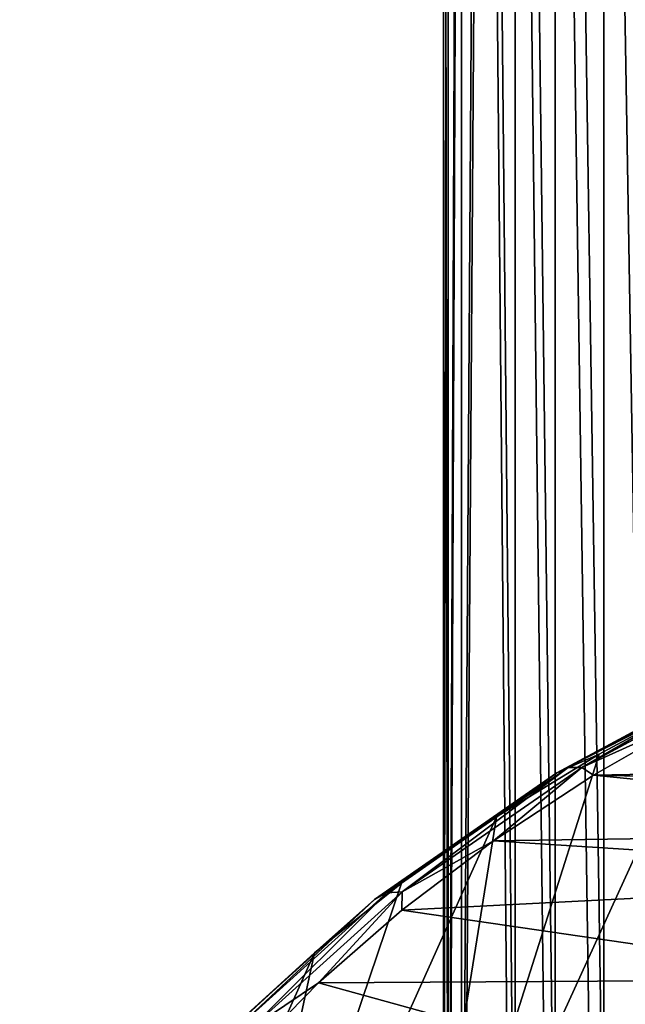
# Model space of a CAD drawing. Header units: metres. Extents: x -109 to 109, y -67 to 73.
# Tile 62 of 253: x -91.98 to -87.72, y -14.08 to -7.13. Entities that reach past the tile are written whole.
import ezdxf

# ---------------------------------------------------------------- set-up
doc = ezdxf.new("R2010")
doc.units = ezdxf.units.M
doc.layers.add('solid_508035_K244200000C76', color=7, linetype='CONTINUOUS')

msp = doc.modelspace()

# ---------------------------------------------------------------- linework, layer by layer
at = {"layer": 'solid_508035_K244200000C76'}
for points in [[(-87.468941, -15.158026, 17.928339), (-87.467209, 8.211629, 1.568609), (-87.868317, 7.752216, 0.9125)], [(-87.870354, -15.618192, 17.271152), (-87.868317, 7.752216, 0.9125), (-88.211403, 7.277784, 0.234941)], [(-87.870354, -15.618192, 17.271152), (-87.468941, -15.158026, 17.928339), (-87.868317, 7.752216, 0.9125)], [(-88.213203, -16.092827, 16.593306), (-88.211403, 7.277784, 0.234941), (-88.493767, 6.792202, -0.458542)], [(-88.213203, -16.092827, 16.593306), (-87.870354, -15.618192, 17.271152), (-88.211403, 7.277784, 0.234941)], [(-88.494644, -16.577353, 15.90133), (-88.493767, 6.792202, -0.458542), (-88.714211, 6.297405, -1.165186)], [(-88.494644, -16.577353, 15.90133), (-88.213203, -16.092827, 16.593306), (-88.493767, 6.792202, -0.458542)], [(-88.871574, -17.571566, 14.481445), (-88.714211, 6.297405, -1.165186), (-88.872025, 5.794425, -1.883517)], [(-88.871574, -17.571566, 14.481445), (-88.494644, -16.577353, 15.90133), (-88.714211, 6.297405, -1.165186)], [(-88.966698, -18.080631, 13.754426), (-88.872025, 5.794425, -1.883517), (-88.966934, 5.285312, -2.610605)], [(-88.966698, -18.080631, 13.754426), (-88.871574, -17.571566, 14.481445), (-88.872025, 5.794425, -1.883517)], [(-88.966698, -18.080631, 13.754426), (-88.966934, 5.285312, -2.610605), (-88.998611, 4.77308, -3.342147)], [(-88.998604, -18.594767, 13.020164), (-88.998611, 4.77308, -3.342147), (-88.966934, 4.260849, -4.073689)], [(-88.998604, -18.594767, 13.020164), (-88.966698, -18.080631, 13.754426), (-88.998611, 4.77308, -3.342147)], [(-88.96669, -19.108902, 12.285902), (-88.998604, -18.594767, 13.020164), (-88.966934, 4.260849, -4.073689)], [(-88.96669, -19.108902, 12.285902), (-88.966934, 4.260849, -4.073689), (-88.872025, 3.751737, -4.800777)], [(-88.871567, -19.617964, 11.558887), (-88.96669, -19.108902, 12.285902), (-88.872025, 3.751737, -4.800777)], [(-88.871567, -19.617964, 11.558887), (-88.872025, 3.751737, -4.800777), (-88.714211, 3.248756, -5.519108)], [(-88.494644, -20.612165, 10.13902), (-88.871567, -19.617964, 11.558887), (-88.714211, 3.248756, -5.519108)], [(-88.494644, -20.612165, 10.13902), (-88.714211, 3.248756, -5.519108), (-88.493767, 2.753958, -6.225752)], [(-88.213196, -21.096687, 9.44705), (-88.494644, -20.612165, 10.13902), (-88.493767, 2.753958, -6.225752)], [(-88.213196, -21.096687, 9.44705), (-88.493767, 2.753958, -6.225752), (-88.211403, 2.268377, -6.919235)], [(-87.870346, -21.571321, 8.769202), (-88.213196, -21.096687, 9.44705), (-88.211403, 2.268377, -6.919235)], [(-87.870346, -21.571321, 8.769202), (-88.211403, 2.268377, -6.919235), (-87.868317, 1.793944, -7.596794)], [(-87.468933, -22.031488, 8.112016), (-87.870346, -21.571321, 8.769202), (-87.868317, 1.793944, -7.596794)], [(-87.468933, -22.031488, 8.112016), (-87.868317, 1.793944, -7.596794), (-87.467209, 1.334532, -8.252903)], [(-88.201111, -12.445, 22.128048), (-87.13282, -11.897824, 23.132061), (-86.731674, -11.653525, 23.258392)], [(-88.201111, -12.445, 22.128048), (-86.731674, -11.653525, 23.258392), (-88.121567, -12.405542, 22.009224)], [(-88.121567, -12.405542, 22.009224), (-86.662117, -11.619449, 23.131882), (-88.024025, -12.405623, 21.897463)], [(-86.731674, -11.653525, 23.258392), (-86.662117, -11.619449, 23.131882), (-88.121567, -12.405542, 22.009224)], [(-86.662117, -11.619449, 23.131882), (-86.576828, -11.626127, 23.010698), (-88.024025, -12.405623, 21.897463)], [(-88.024025, -12.405623, 21.897463), (-86.576828, -11.626127, 23.010698), (-87.186119, -12.027149, 22.399693)], [(-89.218834, -16.472605, 27.991718), (-87.13282, -11.897824, 23.132061), (-87.903023, -12.311589, 22.541143)], [(-89.218834, -16.472605, 27.991718), (-87.567764, -15.677966, 29.126581), (-87.13282, -11.897824, 23.132061)], [(-88.201111, -12.445, 22.128048), (-87.903023, -12.311589, 22.541143), (-87.13282, -11.897824, 23.132061)], [(-88.024025, -12.405623, 21.897463), (-87.186119, -12.027149, 22.399693), (-87.942566, -12.460717, 21.780493)], [(-86.918434, -12.441792, 21.807522), (-87.942566, -12.460717, 21.780493), (-87.186119, -12.027149, 22.399693)], [(-89.218834, -16.472605, 27.991718), (-87.903023, -12.311589, 22.541143), (-88.624397, -12.753362, 21.910227)], [(-88.201111, -12.445, 22.128048), (-88.624397, -12.753362, 21.910227), (-87.903023, -12.311589, 22.541143)], [(-89.397736, -13.290355, 20.745581), (-88.121567, -12.405542, 22.009224), (-89.289482, -13.28301, 20.644426)], [(-88.201111, -12.445, 22.128048), (-88.121567, -12.405542, 22.009224), (-89.397736, -13.290355, 20.745581)], [(-88.121567, -12.405542, 22.009224), (-88.024025, -12.405623, 21.897463), (-89.289482, -13.28301, 20.644426)], [(-89.289482, -13.28301, 20.644426), (-88.024025, -12.405623, 21.897463), (-88.645721, -12.92292, 21.120399)], [(-88.024025, -12.405623, 21.897463), (-87.942566, -12.460717, 21.780493), (-88.645721, -12.92292, 21.120399)], [(-89.486015, -13.335869, 20.855755), (-88.624397, -12.753362, 21.910227), (-88.201111, -12.445, 22.128048)], [(-89.486015, -13.335869, 20.855755), (-88.201111, -12.445, 22.128048), (-89.397736, -13.290355, 20.745581)], [(-88.645721, -12.92292, 21.120399), (-87.942566, -12.460717, 21.780493), (-83.987343, -12.854508, 21.218102)], [(-86.918434, -12.441792, 21.807522), (-83.252464, -12.561757, 21.636194), (-87.942566, -12.460717, 21.780493)], [(-87.942566, -12.460717, 21.780493), (-83.252464, -12.561757, 21.636194), (-83.987343, -12.854508, 21.218102)], [(-90.697899, -17.371813, 26.707516), (-88.624397, -12.753362, 21.910227), (-89.293854, -13.221249, 21.242016)], [(-90.697899, -17.371813, 26.707516), (-89.218834, -16.472605, 27.991718), (-88.624397, -12.753362, 21.910227)], [(-89.486015, -13.335869, 20.855755), (-89.293854, -13.221249, 21.242016), (-88.624397, -12.753362, 21.910227)], [(-88.645721, -12.92292, 21.120399), (-83.987343, -12.854508, 21.218102), (-84.68615, -13.17743, 20.756922)], [(-89.292374, -13.411672, 20.42239), (-88.645721, -12.92292, 21.120399), (-84.68615, -13.17743, 20.756922)], [(-89.289482, -13.28301, 20.644426), (-88.645721, -12.92292, 21.120399), (-89.292374, -13.411672, 20.42239)], [(-89.292374, -13.411672, 20.42239), (-84.68615, -13.17743, 20.756922), (-85.948135, -13.900562, 19.724182)], [(-90.697899, -17.371813, 26.707516), (-89.293854, -13.221249, 21.242016), (-89.908524, -13.713248, 20.539368)], [(-89.486015, -13.335869, 20.855755), (-89.908524, -13.713248, 20.539368), (-89.293854, -13.221249, 21.242016)], [(-90.470497, -14.259932, 19.360882), (-89.397736, -13.290355, 20.745581), (-90.353241, -14.244449, 19.271349)], [(-89.486015, -13.335869, 20.855755), (-89.397736, -13.290355, 20.745581), (-90.470497, -14.259932, 19.360882)], [(-90.353241, -14.244449, 19.271349), (-89.289482, -13.28301, 20.644426), (-89.879364, -13.92461, 19.689838)], [(-89.397736, -13.290355, 20.745581), (-89.289482, -13.28301, 20.644426), (-90.353241, -14.244449, 19.271349)], [(-89.289482, -13.28301, 20.644426), (-89.292374, -13.411672, 20.42239), (-89.879364, -13.92461, 19.689838)], [(-90.566124, -14.312082, 19.461578), (-89.908524, -13.713248, 20.539368), (-89.486015, -13.335869, 20.855755)], [(-90.566124, -14.312082, 19.461578), (-89.486015, -13.335869, 20.855755), (-90.470497, -14.259932, 19.360882)], [(-89.879364, -13.92461, 19.689838), (-89.292374, -13.411672, 20.42239), (-85.948135, -13.900562, 19.724182)], [(-91.98497, -18.36343, 25.291342), (-89.908524, -13.713248, 20.539368), (-90.465775, -14.227253, 19.805292)], [(-91.98497, -18.36343, 25.291342), (-90.697899, -17.371813, 26.707516), (-89.908524, -13.713248, 20.539368)], [(-90.566124, -14.312082, 19.461578), (-90.465775, -14.227253, 19.805292), (-89.908524, -13.713248, 20.539368)], [(-90.403999, -14.459406, 18.926069), (-89.879364, -13.92461, 19.689838), (-87.01297, -14.716822, 18.558443)], [(-90.353241, -14.244449, 19.271349), (-89.879364, -13.92461, 19.689838), (-90.403999, -14.459406, 18.926069)], [(-89.879364, -13.92461, 19.689838), (-85.948135, -13.900562, 19.724182), (-87.01297, -14.716822, 18.558443)]]:
    msp.add_3dface(points, dxfattribs=at)

doc.saveas('drawing.dxf')
